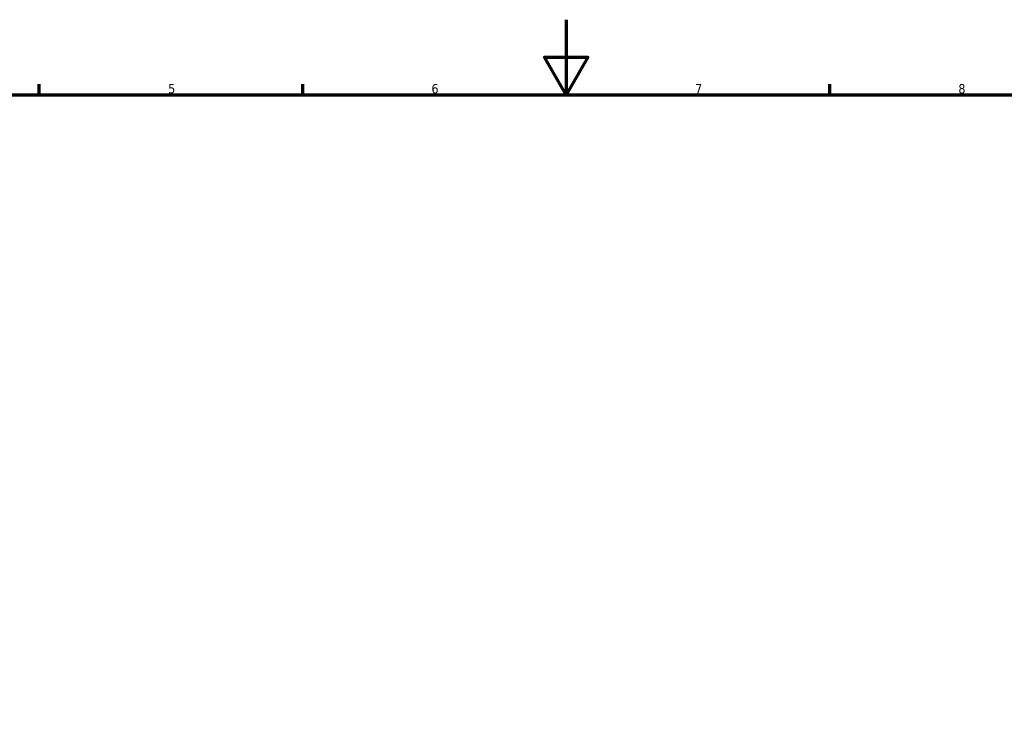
# Model space of a CAD drawing. Header units: millimetres. Extents: x -154 to 1311, y -206 to 761.
# Tile 3 of 7: x 275 to 537, y 406 to 594. Entities that reach past the tile are written whole.
import ezdxf

# ---------------------------------------------------------------- set-up
doc = ezdxf.new("R2010")
doc.units = ezdxf.units.MM
doc.layers.add('Border (ISO)', color=7, linetype='Continuous', lineweight=70)
doc.styles.add('Note Text (ISO)', font='tahoma.ttf')

# ---------------------------------------------------------------- blocks, each defined once
blk = doc.blocks.new('Borders Default Border')
at = {"layer": 'Border (ISO)'}
for p, q in [((280.33, 574), (280.33, 576.9)), ((350.42, 574), (350.42, 576.9)), ((490.58, 574), (490.58, 576.9))]:
    blk.add_line(p, q, dxfattribs=at)
at = {"layer": 'Border (ISO)', "flags": 128}
for points in [[(420.5, 594), (420.5, 574), (414.73, 584), (426.27, 584), (420.5, 574)], [(20, 20), (20, 574), (821, 574), (821, 20), (20, 20)]]:
    blk.add_lwpolyline(points, dxfattribs=at)
at = {"layer": 'Border (ISO)', "color": 232, "true_color": 0xca0064, "char_height": 2.5, "attachment_point": 7, "style": 'Note Text (ISO)'}
for s, insert in [('5', (314.64, 574.35)), ('6', (384.66, 574.35)), ('7', (454.77, 574.4)), ('8', (524.81, 574.34))]:
    blk.add_mtext(s, dxfattribs=dict(at, insert=insert))

msp = doc.modelspace()

# ---------------------------------------------------------------- block references
msp.add_blockref('Borders Default Border', (0, 0))

doc.saveas('drawing.dxf')
